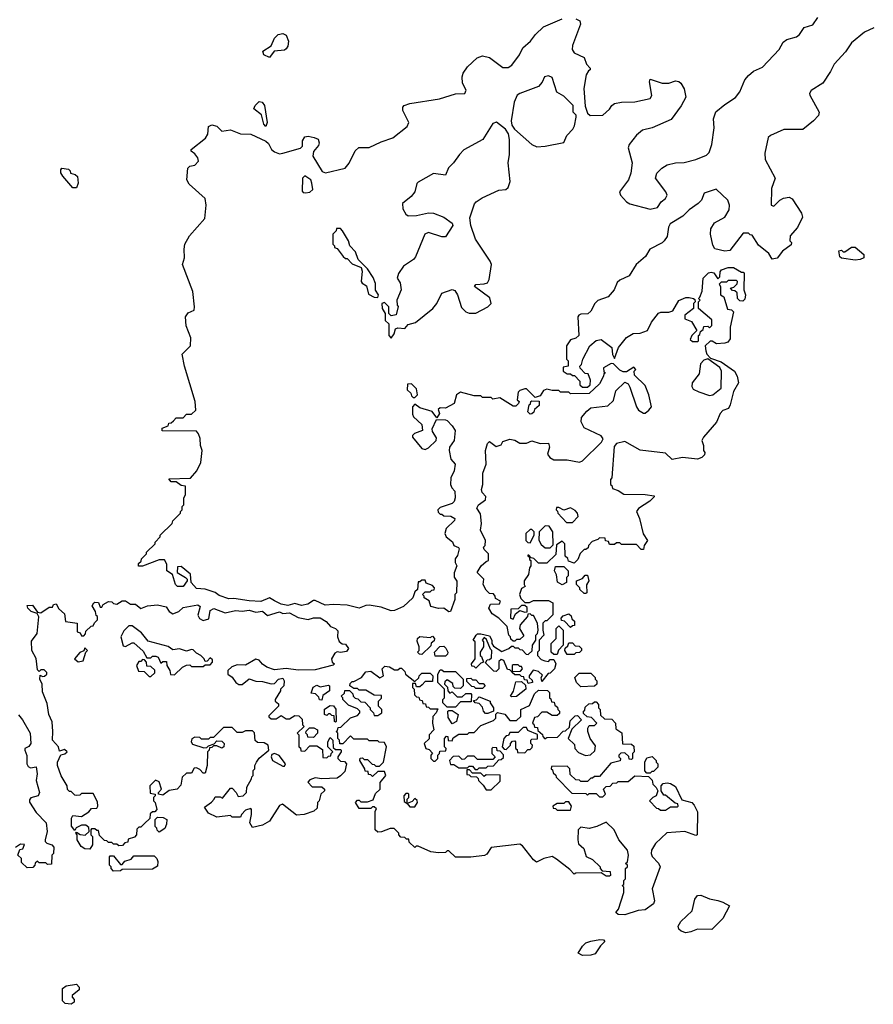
# Model space of a CAD drawing. Extents: x 2106670 to 2323771, y 35271 to 224896.
# Tile 106 of 256: x 2176190 to 2181233, y 94073 to 99892. Entities that reach past the tile are written whole.
import ezdxf

# ---------------------------------------------------------------- set-up
doc = ezdxf.new("R2010")
doc.units = 0

msp = doc.modelspace()

# ---------------------------------------------------------------- linework, layer by layer
at = {"layer": '0CON20XD'}
for points in [[(2179476.1, 99896.1), (2179500, 99885), (2179502.5, 99865), (2179455, 99740), (2179453.3, 99715), (2179466.2, 99696.2), (2179525, 99667.5), (2179539.3, 99629.3), (2179560, 99605), (2179560, 99595), (2179550, 99590), (2179537.5, 99565), (2179523.3, 99485), (2179530.7, 99380.7), (2179545, 99340), (2179560, 99325), (2179635, 99327.5), (2179675, 99362.5), (2179687.5, 99385), (2179704.3, 99395.7), (2179745, 99404.2), (2179825, 99405.8), (2179915, 99426), (2179925.6, 99444.4), (2179910.8, 99525), (2179915, 99540), (2179985, 99516), (2180025, 99517.1), (2180065, 99531.1), (2180085, 99526.9), (2180095, 99516), (2180116, 99484), (2180125.7, 99434.3), (2180097.3, 99382.7), (2180038.8, 99301.2), (2179926.6, 99253.4), (2179870.3, 99239.7), (2179835, 99210), (2179790, 99155), (2179784, 99135), (2179808.6, 99045), (2179801.4, 98985), (2179787.1, 98945), (2179734, 98875), (2179738.8, 98855), (2179775, 98816.2), (2179795, 98803.8), (2179915, 98771.2), (2179957.3, 98782.7), (2179980, 98815), (2180006, 98835), (2180014.3, 98855), (2180007.1, 98875), (2179945.7, 98955), (2179954.2, 98985), (2179983.8, 99015), (2180015, 99034.3), (2180065, 99045.6), (2180115, 99048), (2180183.9, 99066.1), (2180248.3, 99091.7), (2180263.6, 99106.4), (2180280, 99155), (2180293.6, 99253.6), (2180288, 99305), (2180303, 99347), (2180355, 99391.2), (2180418.3, 99431.7), (2180444.2, 99465.8), (2180474.3, 99535.7), (2180495, 99562.5), (2180525, 99586.7), (2180579.3, 99610.7), (2180676, 99715), (2180700.5, 99759.5), (2180722.5, 99775), (2180779.4, 99790.6), (2180797.1, 99805), (2180825, 99846.5), (2180875, 99861.4), (2180904.5, 99905)], [(2178922.5, 97097.5), (2178917.5, 97115), (2178926.2, 97145), (2178927, 97213), (2178946.7, 97265), (2178942.5, 97345), (2178953, 97387), (2178965, 97400), (2179005, 97370), (2179035, 97380), (2179045, 97400), (2179085, 97412.5), (2179115, 97407.5), (2179145, 97390), (2179185, 97390), (2179215, 97402.5), (2179265, 97387.5), (2179315, 97390), (2179320, 97365), (2179307.5, 97325), (2179322.5, 97305), (2179345, 97290), (2179425, 97291.2), (2179497, 97277), (2179515.9, 97284.1), (2179627.5, 97395), (2179637.5, 97415), (2179625, 97432.5), (2179525, 97480), (2179506.2, 97515), (2179509.3, 97540.7), (2179540.7, 97579.3), (2179565, 97597.5), (2179665, 97610), (2179698.3, 97641.7), (2179711.7, 97698.3), (2179765, 97750), (2179785, 97740), (2179795, 97720), (2179834.2, 97605), (2179846.2, 97585), (2179875, 97566.7), (2179885, 97567.5), (2179907.5, 97585), (2179922.5, 97605), (2179907.5, 97675), (2179885, 97730), (2179821.7, 97791.7), (2179820, 97815), (2179830, 97825), (2179818.3, 97838.3), (2179775, 97810), (2179755, 97810), (2179735, 97820), (2179698.3, 97858.3), (2179685, 97860), (2179640, 97835), (2179641.7, 97811.7), (2179650, 97805), (2179641.7, 97798.3), (2179640, 97785), (2179615, 97740), (2179555, 97682.5), (2179445, 97680), (2179435, 97690), (2179385, 97690), (2179375, 97700), (2179335, 97700), (2179305, 97707.5), (2179285, 97700), (2179265, 97670), (2179235, 97660), (2179185, 97710), (2179175, 97710), (2179145, 97700), (2179135, 97690), (2179130, 97645), (2179140, 97635), (2179137, 97623), (2179121.7, 97608.3), (2179105, 97607.5), (2179027, 97657), (2178985, 97650), (2178975, 97660), (2178925, 97660), (2178915, 97670), (2178875, 97670), (2178795, 97690), (2178771.2, 97675), (2178756, 97624), (2178705, 97596.7), (2178675, 97597.5), (2178661.7, 97588.3), (2178670, 97565), (2178655, 97540), (2178627, 97577), (2178555, 97597.5), (2178525, 97620), (2178510, 97605), (2178510.7, 97560.7), (2178517.5, 97545), (2178565, 97500), (2178570, 97465), (2178523, 97447), (2178510, 97435), (2178510, 97425), (2178565, 97357.5), (2178585, 97352.5), (2178605, 97362.5), (2178650, 97405), (2178651.7, 97421.7), (2178628.3, 97458.3), (2178627.5, 97475), (2178651.7, 97528.3), (2178705, 97527.5), (2178715, 97522.5), (2178745, 97492.5), (2178762.5, 97465), (2178756.7, 97405), (2178730, 97365), (2178726.7, 97345), (2178737.5, 97295), (2178763.3, 97265), (2178757.5, 97225), (2178737.5, 97185), (2178736.2, 97145), (2178743.3, 97125), (2178760, 97105), (2178763.6, 97066.4), (2178757.5, 97045), (2178745, 97032.5), (2178675, 97010), (2178660, 96995), (2178661.7, 96981.7), (2178675, 96970), (2178685, 96970), (2178695, 96960), (2178737, 96957), (2178760, 96945), (2178758.3, 96931.7), (2178710, 96885), (2178702.5, 96855), (2178710, 96835), (2178747.1, 96807.1), (2178754.2, 96784.2), (2178782.5, 96772.5), (2178786.7, 96765), (2178776.2, 96725), (2178763.6, 96706.4), (2178763.6, 96683.6), (2178772.5, 96665), (2178757, 96623), (2178757.5, 96597.5), (2178773, 96573), (2178770, 96505), (2178760, 96495), (2178760, 96465), (2178736.1, 96393.9), (2178725, 96393.3), (2178695, 96413.3), (2178665, 96412), (2178620, 96425), (2178608.3, 96458.3), (2178580, 96475), (2178580, 96485), (2178570, 96495), (2178585, 96510), (2178615, 96510), (2178625, 96520), (2178638.3, 96521.7), (2178640, 96535), (2178628.3, 96548.3), (2178591.7, 96561.7), (2178585, 96580), (2178565, 96580), (2178555, 96570), (2178545, 96570), (2178540, 96525), (2178525, 96510), (2178512.5, 96475), (2178457.5, 96425), (2178405, 96400), (2178385, 96398.8), (2178325, 96420), (2178255, 96431.2), (2178235, 96430), (2178195, 96413.8), (2178125, 96431.2), (2178045, 96436.2), (2177995, 96431.2), (2177935, 96460), (2177925, 96460), (2177892.3, 96437.7), (2177855, 96430.8), (2177815, 96441.2), (2177775, 96430), (2177735, 96437.5), (2177695, 96456.7), (2177665, 96476), (2177615, 96453.8), (2177545, 96456.7), (2177455, 96472), (2177425, 96470), (2177369.3, 96489.3), (2177345, 96507.5), (2177285, 96525.8), (2177235, 96530), (2177203.3, 96565), (2177200, 96615), (2177145, 96660), (2177121.7, 96658.3), (2177120, 96625), (2177170, 96595), (2177180, 96585), (2177180, 96575), (2177155, 96542), (2177122.5, 96542.5), (2177111.2, 96555), (2177093.3, 96613.3), (2177060, 96635), (2177060, 96675), (2177045, 96700), (2177015, 96700), (2176915, 96663.3), (2176891.7, 96661.7), (2176891.7, 96678.3), (2176908.3, 96691.7), (2176910, 96705), (2176940, 96735), (2176940, 96745), (2176990, 96795), (2176990, 96805), (2177020, 96835), (2177020, 96845), (2177090, 96915), (2177095, 96930), (2177140, 96975), (2177140, 96985), (2177150, 96995), (2177150, 97015), (2177160, 97025), (2177160, 97065), (2177170, 97085), (2177170, 97135), (2177145, 97140), (2177115, 97160), (2177085, 97160), (2177071.7, 97178.3), (2177198.3, 97181.7), (2177237.5, 97225), (2177260, 97275), (2177267.5, 97345), (2177258, 97375), (2177256.1, 97416.1), (2177247.5, 97445), (2177235, 97460), (2177031.7, 97461.7), (2177031.7, 97478.3), (2177068.3, 97491.7), (2177071.7, 97508.3), (2177085, 97510), (2177098.3, 97521.7), (2177115, 97540), (2177155, 97540), (2177175, 97560), (2177205, 97560), (2177230, 97585), (2177227.5, 97635), (2177163.6, 97843.6), (2177150, 97915), (2177200, 97965), (2177201.7, 98011.7), (2177173, 98083), (2177170, 98135), (2177185, 98160), (2177220, 98175), (2177222.5, 98195), (2177212.5, 98285), (2177152.5, 98445), (2177163.3, 98485), (2177161.2, 98535), (2177166.7, 98565), (2177193.3, 98615), (2177284, 98716), (2177292.2, 98795), (2177285.6, 98835.6), (2177190.5, 98920.5), (2177176.7, 98945), (2177183.3, 99015), (2177195, 99026.7), (2177225, 99032.5), (2177246.7, 99055), (2177243.3, 99075), (2177225, 99100), (2177202.5, 99115), (2177202.5, 99125), (2177287.7, 99192.3), (2177302.5, 99215), (2177305, 99260), (2177325, 99270), (2177355, 99262.5), (2177385, 99233.3), (2177435, 99240), (2177495, 99217.5), (2177555, 99216.2), (2177645, 99173.3), (2177659.3, 99159.3), (2177677.5, 99125), (2177695, 99110), (2177725, 99100), (2177745, 99102.5), (2177848.3, 99131.7), (2177860, 99145), (2177860, 99175), (2177875, 99198.8), (2177895, 99203.8), (2177930, 99195), (2177952.5, 99185), (2177960, 99165), (2177955, 99147.5), (2177926.4, 99113.6), (2177922.5, 99085), (2177977.5, 98995), (2177996.7, 98986.7), (2178112.5, 99015), (2178135.7, 99044.3), (2178172.7, 99117.3), (2178193.9, 99136.1), (2178255, 99136.7), (2178325, 99170), (2178395, 99193.3), (2178479.3, 99260.7), (2178490, 99285), (2178454.2, 99355), (2178453.3, 99375), (2178462.5, 99385), (2178495, 99396), (2178670, 99425), (2178765, 99453.3), (2178820, 99455), (2178827.5, 99475), (2178807, 99517), (2178804.3, 99555), (2178809.2, 99575), (2178835, 99613.8), (2178893, 99667), (2178925, 99677.5), (2178965, 99668), (2179045, 99610), (2179075, 99608.8), (2179097.3, 99622.7), (2179143.3, 99685), (2179162.5, 99725), (2179207.5, 99765), (2179237.5, 99805), (2179285, 99850), (2179395, 99897.5)], [(2177665, 99668.8), (2177632.5, 99685), (2177627.5, 99705), (2177675, 99737.5), (2177696.4, 99783.6), (2177716.4, 99803.6), (2177745, 99810), (2177765, 99800), (2177779.2, 99765), (2177774, 99735), (2177765, 99720), (2177755, 99712.5), (2177694, 99706), (2177665, 99668.8)], [(2181236.4, 99843.6), (2181181.2, 99818.8), (2181104.1, 99755.9), (2181068.8, 99701.2), (2181000.9, 99629.1), (2180980, 99585), (2180935, 99516.7), (2180865, 99472.5), (2180856.7, 99455), (2180858.8, 99445), (2180912.5, 99345), (2180910, 99325), (2180880, 99295), (2180817, 99243), (2180705, 99242.5), (2180625, 99207.5), (2180612.5, 99195), (2180593, 99103), (2180593.3, 99065), (2180653.3, 98955), (2180632.5, 98895), (2180630, 98795), (2180645, 98790), (2180680, 98825), (2180703, 98837), (2180735, 98842.5), (2180753, 98833), (2180808.3, 98748.3), (2180814.2, 98725), (2180785.8, 98664.2), (2180742.5, 98615), (2180740, 98585), (2180750, 98575), (2180748.3, 98561.7), (2180697, 98523), (2180665, 98482.5), (2180635, 98477.5), (2180615, 98510), (2180555, 98560), (2180518.3, 98618.3), (2180505, 98620), (2180495, 98630), (2180465, 98630), (2180385, 98527.5), (2180355, 98523.3), (2180297, 98537), (2180285, 98560), (2180271.2, 98625), (2180274, 98655), (2180295, 98691.2), (2180356.1, 98723.9), (2180381.7, 98768.3), (2180384, 98795), (2180373.8, 98825), (2180305, 98890), (2180233.8, 98866.2), (2180217.5, 98825), (2180197.5, 98805), (2180145, 98767.5), (2180108.3, 98731.7), (2180032.5, 98685), (2180023.9, 98666.1), (2180015, 98610), (2179997.5, 98585), (2179985, 98572.5), (2179913.6, 98536.4), (2179887.7, 98492.3), (2179832.5, 98445), (2179791.7, 98378.3), (2179735, 98352.5), (2179720.7, 98339.3), (2179702.5, 98295), (2179667.5, 98255), (2179605, 98232.5), (2179587.5, 98215), (2179565, 98170), (2179547, 98153), (2179505, 98152.5), (2179492.5, 98145), (2179487.5, 98135), (2179492.5, 98025), (2179475, 98010), (2179445, 98000), (2179420, 97965), (2179420, 97885), (2179430, 97875), (2179430, 97845), (2179401.7, 97838.3), (2179400, 97815), (2179425, 97800), (2179445, 97800), (2179455, 97790), (2179468.3, 97788.3), (2179500, 97755), (2179500, 97735), (2179515, 97720), (2179545, 97720), (2179560, 97735), (2179561.7, 97761.7), (2179548.3, 97798.3), (2179531.7, 97801.7), (2179501.7, 97831.7), (2179500, 97845), (2179510, 97855), (2179516.7, 97885), (2179558.8, 97965), (2179595, 97996), (2179625, 98001.2), (2179687.5, 97955), (2179693, 97913), (2179705, 97890), (2179727.5, 97955), (2179775, 98013.3), (2179815, 98036.7), (2179855, 98040), (2179900, 98055), (2179922.5, 98105), (2179965, 98157.5), (2179977, 98163), (2180025, 98162.5), (2180048.3, 98171.7), (2180085, 98232.5), (2180125, 98250), (2180145, 98250), (2180170, 98245), (2180178.3, 98238.3), (2180180, 98225), (2180170, 98215), (2180170, 98185), (2180120, 98145), (2180120, 98125), (2180158.3, 98108.3), (2180190, 98055), (2180160, 98025), (2180151.7, 98001.7), (2180165, 97990), (2180195, 97990), (2180200, 97995), (2180200, 98025), (2180208.3, 98031.7), (2180211.7, 98048.3), (2180228.3, 98061.7), (2180231.7, 98078.3), (2180255, 98080), (2180265, 98070), (2180280, 98085), (2180278.3, 98118.3), (2180200, 98185), (2180200, 98225), (2180210, 98235), (2180200, 98245), (2180208.3, 98251.7), (2180221.7, 98288.3), (2180227.5, 98365), (2180260, 98395), (2180275, 98400), (2180290, 98395), (2180315, 98360), (2180327, 98373), (2180328.3, 98401.7), (2180337, 98413), (2180375, 98427.5), (2180407, 98427), (2180455, 98400), (2180465, 98400), (2180470, 98395), (2180467.5, 98295), (2180477.5, 98265), (2180475, 98240), (2180461.7, 98228.3), (2180445, 98230), (2180430, 98245), (2180428.3, 98278.3), (2180415, 98290), (2180401.7, 98291.7), (2180390, 98305), (2180408.3, 98311.7), (2180428.3, 98331.7), (2180430, 98345), (2180425, 98350), (2180375, 98350), (2180365, 98340), (2180335, 98340), (2180321.7, 98328.3), (2180330, 98315), (2180330, 98265), (2180350, 98255), (2180371.7, 98181.7), (2180395, 98177.5), (2180406.2, 98165), (2180387.5, 98075), (2180387.5, 98005), (2180373, 97987), (2180355, 97980), (2180307, 97977), (2180281.7, 97991.7), (2180268.3, 97991.7), (2180240, 97965), (2180243.3, 97935), (2180250, 97915), (2180270.7, 97890.7), (2180335, 97870), (2180412.5, 97815), (2180428, 97785), (2180436, 97745), (2180406.7, 97695), (2180387.5, 97615), (2180377.5, 97595), (2180345, 97582.5), (2180327.5, 97565), (2180306.1, 97513.9), (2180230, 97425), (2180220, 97405), (2180230, 97375), (2180230, 97345), (2180237.5, 97335), (2180235, 97320), (2180220, 97305), (2180195, 97293.8), (2180105, 97303.8), (2180045, 97293.3), (2180005, 97330), (2179855, 97347.5), (2179765, 97398.8), (2179715, 97386.7), (2179701.2, 97368.8), (2179687.5, 97185), (2179680, 97175), (2179680, 97145), (2179688.3, 97138.3), (2179691.7, 97121.7), (2179725, 97110), (2179758.3, 97088.3), (2179885, 97086), (2179937.5, 97077.5), (2179938.3, 97071.7), (2179913, 97047), (2179845, 97002.5), (2179833.3, 96985), (2179852.5, 96945), (2179873.6, 96853.6), (2179900, 96815), (2179880, 96785), (2179875, 96760), (2179861.7, 96761.7), (2179835, 96790), (2179745, 96790), (2179735, 96800), (2179715, 96800), (2179705, 96790), (2179675, 96790), (2179668.3, 96808.3), (2179651.7, 96811.7), (2179648.3, 96828.3), (2179615, 96830), (2179605, 96820), (2179571.7, 96808.3), (2179550, 96785), (2179548.3, 96771.7), (2179535, 96760), (2179525, 96760), (2179501.7, 96738.3), (2179488.3, 96701.7), (2179465, 96680), (2179431.7, 96691.7), (2179428.3, 96708.3), (2179411.7, 96721.7), (2179410, 96795), (2179395, 96810), (2179361.7, 96788.3), (2179358.3, 96731.7), (2179305, 96680), (2179255, 96680), (2179228.3, 96708.3), (2179211.7, 96711.7), (2179198.3, 96728.3), (2179191.7, 96728.3), (2179191.7, 96721.7), (2179200, 96720), (2179201.7, 96701.7), (2179210, 96695), (2179210, 96665), (2179201.7, 96651.7), (2179197, 96613), (2179170, 96575), (2179170, 96555), (2179177, 96543), (2179155, 96530), (2179142.5, 96495), (2179151.2, 96471.2), (2179175, 96447.5), (2179201.7, 96448.3), (2179225, 96460), (2179315, 96460), (2179340, 96445), (2179340, 96375), (2179305, 96340), (2179295, 96340), (2179280, 96325), (2179280, 96285), (2179287.5, 96255), (2179260, 96225), (2179260, 96165), (2179250, 96155), (2179250, 96135), (2179271.7, 96111.7), (2179293, 96103), (2179315, 96100), (2179325, 96110), (2179345, 96110), (2179356.7, 96085), (2179350, 96055), (2179325, 96030), (2179311.7, 96028.3), (2179275, 95980), (2179270, 96005), (2179278.3, 96018.3), (2179255, 96040), (2179223, 96047), (2179200, 96015), (2179200, 96005), (2179218.3, 95988.3), (2179220, 95975), (2179195, 95970), (2179188.3, 95988.3), (2179171.7, 95991.7), (2179168.3, 96008.3), (2179155, 96010), (2179145, 96020), (2179115, 96020), (2179100, 96035), (2179100, 96040), (2179148.3, 96041.7), (2179160, 96055), (2179155, 96070), (2179145, 96070), (2179135, 96080), (2179105, 96080), (2179100, 96075), (2179100, 96040), (2179095, 96040), (2179085, 96050), (2179071.7, 96051.7), (2179050, 96105), (2179035, 96110), (2179021.7, 96098.3), (2179020, 96055), (2179005, 96040), (2178991.7, 96041.7), (2178941.7, 96091.7), (2178951.7, 96108.3), (2178965, 96110), (2178978.3, 96121.7), (2178980, 96165), (2178971.7, 96171.7), (2178948.3, 96228.3), (2178935, 96240), (2178922.5, 96225), (2178930, 96215), (2178930, 96185), (2178910, 96155), (2178910, 96135), (2178918.3, 96128.3), (2178930, 96095), (2178915, 96090), (2178885, 96060), (2178875, 96070), (2178861.7, 96071.7), (2178860, 96085), (2178880, 96115), (2178880, 96215), (2178870, 96225), (2178887.5, 96255), (2178895, 96262.5), (2178915, 96262.5), (2178965, 96250), (2178980, 96225), (2178980, 96205), (2178990, 96190), (2179038.3, 96158.3), (2179080, 96175), (2179095, 96190), (2179105, 96190), (2179115, 96180), (2179135, 96180), (2179145, 96170), (2179158.3, 96168.3), (2179181.7, 96141.7), (2179195, 96140), (2179218.3, 96161.7), (2179220, 96195), (2179240, 96225), (2179240, 96255), (2179250, 96265), (2179252.5, 96285), (2179250, 96325), (2179225, 96370), (2179215, 96370), (2179205, 96380), (2179191.7, 96378.3), (2179190, 96365), (2179146.7, 96315), (2179143.6, 96293.6), (2179168.3, 96251.7), (2179145, 96230), (2179125, 96230), (2179115, 96220), (2179105, 96220), (2179091.7, 96231.7), (2179090, 96245), (2179080, 96255), (2179070, 96305), (2179020, 96355), (2178980.7, 96380.7), (2178962.5, 96415), (2178971.7, 96438.3), (2179025, 96440), (2179030, 96455), (2179001.7, 96471.7), (2179000, 96485), (2178988.3, 96498.3), (2178965, 96500), (2178945, 96520), (2178927.5, 96555), (2178932.5, 96585), (2178893.3, 96625), (2178916.7, 96665), (2178945, 96690), (2178960, 96695), (2178960, 96735), (2178935, 96760), (2178930, 96775), (2178940, 96785), (2178942.5, 96815), (2178912.5, 96875), (2178917.5, 96915), (2178911.7, 96971.7), (2178890, 97005), (2178900, 97025), (2178941.2, 97055), (2178943.3, 97075), (2178922.5, 97097.5)], [(2179245, 99140), (2179295, 99143.8), (2179403.9, 99166.1), (2179421.7, 99208.3), (2179457.5, 99245), (2179467.5, 99265), (2179477.5, 99315), (2179477, 99327), (2179460, 99345), (2179460, 99385), (2179405, 99440), (2179363.6, 99463.6), (2179335, 99550), (2179315, 99560), (2179290, 99555), (2179277, 99523), (2179255, 99497.5), (2179145, 99456), (2179130, 99445), (2179111.2, 99405), (2179093.8, 99295), (2179098.3, 99268.3), (2179114, 99244), (2179215, 99153.3), (2179245, 99140)], [(2177645, 99260), (2177632.5, 99275), (2177619.2, 99329.2), (2177573.3, 99365), (2177581.2, 99385), (2177605, 99408.8), (2177622.5, 99405), (2177636.2, 99385), (2177652.5, 99285), (2177645, 99260)], [(2178385, 98010), (2178402.5, 98035), (2178410, 98065), (2178425, 98070), (2178465, 98066.9), (2178485, 98090), (2178527.8, 98102.2), (2178630, 98185), (2178654, 98215), (2178685, 98276.7), (2178745, 98296.7), (2178760.7, 98290.7), (2178775.9, 98265.9), (2178800.3, 98190.3), (2178825, 98166.2), (2178845, 98158), (2178885, 98158), (2178956.7, 98195), (2178975.7, 98214.3), (2178968.3, 98248.3), (2178877.5, 98315), (2178885, 98327.5), (2178935, 98330), (2178953, 98337), (2178963, 98357), (2178977.5, 98445), (2178970, 98465), (2178883.8, 98595), (2178855.9, 98675.9), (2178849.3, 98720.7), (2178876.4, 98803.6), (2178887.5, 98815), (2178921.7, 98838.3), (2179020, 98885), (2179061.7, 98888.3), (2179075, 98900), (2179087.5, 98935), (2179076.7, 99045), (2179083.3, 99095), (2179083, 99183), (2179077, 99217), (2179060, 99245), (2179007, 99287), (2178985, 99277.5), (2178926.4, 99183.6), (2178815, 99122.5), (2178787.5, 99095), (2178752.5, 99045), (2178723.9, 99016.1), (2178706.2, 98973.8), (2178635, 98982), (2178545, 98930.8), (2178537, 98923), (2178524.2, 98875), (2178502.1, 98847.9), (2178451.2, 98805), (2178454.4, 98774.4), (2178472.1, 98742.1), (2178485, 98732), (2178534.2, 98734.2), (2178605, 98750), (2178635, 98748), (2178695, 98724), (2178745, 98689.2), (2178750, 98675), (2178705, 98608.6), (2178685, 98608.6), (2178606.1, 98633.9), (2178583.3, 98625), (2178529.4, 98490.6), (2178515.8, 98474.2), (2178457.5, 98435), (2178428.3, 98391.7), (2178420, 98365), (2178437.5, 98337.5), (2178443.3, 98295), (2178417.5, 98235), (2178420, 98205), (2178426.2, 98196.2), (2178415, 98147.5), (2178385, 98142.5), (2178370, 98155), (2178370, 98195), (2178345, 98220), (2178330, 98215), (2178332.5, 98185), (2178350, 98155), (2178350, 98115), (2178370, 98095), (2178370, 98025), (2178385, 98010)], [(2176525, 98898.8), (2176505, 98898.8), (2176445, 98967.5), (2176433.3, 98986.7), (2176432.5, 99005), (2176440, 99015), (2176478.3, 99008.3), (2176488.3, 98998.3), (2176490, 98985), (2176517, 98977), (2176532.5, 98965), (2176535.8, 98925), (2176525, 98898.8)], [(2177878.3, 98868.3), (2177905, 98872.5), (2177921.7, 98888.3), (2177916.7, 98926.7), (2177910, 98945), (2177875, 98970), (2177860, 98955), (2177858.3, 98878.3), (2177865, 98870), (2177878.3, 98868.3)], [(2178305, 98250), (2178310, 98265), (2178293, 98293), (2178293, 98333), (2178278.3, 98368.3), (2178245, 98420), (2178190, 98475), (2178175, 98520), (2178140, 98555), (2178132.5, 98585), (2178097.5, 98645), (2178085, 98657.5), (2178061.7, 98658.3), (2178060, 98645), (2178040, 98625), (2178040, 98565), (2178050, 98555), (2178050, 98545), (2178065, 98540), (2178101.7, 98491.7), (2178115, 98480), (2178125, 98480), (2178155, 98450), (2178208.3, 98428.3), (2178212.5, 98405), (2178207.5, 98345), (2178212.5, 98335), (2178238.3, 98318.3), (2178250.7, 98270.7), (2178285, 98252.5), (2178305, 98250)], [(2181125, 98471.2), (2181045, 98482.5), (2181035, 98490), (2181030, 98525), (2181045, 98530), (2181055, 98520), (2181065, 98520), (2181105, 98547.5), (2181125, 98547.5), (2181177.5, 98505), (2181177.5, 98485), (2181155, 98473.8), (2181125, 98471.2)], [(2180265, 97671.4), (2180285, 97674.3), (2180334, 97715), (2180336.2, 97815), (2180325.7, 97835.7), (2180255, 97887.5), (2180230.9, 97879.1), (2180212.5, 97857.5), (2180205, 97800), (2180163.9, 97746.1), (2180160, 97725), (2180169.3, 97709.3), (2180203.1, 97693.1), (2180265, 97671.4)], [(2178525, 97660), (2178540, 97675), (2178535, 97710), (2178505, 97740), (2178481.7, 97738.3), (2178480, 97705), (2178500, 97685), (2178505, 97670), (2178515, 97660), (2178525, 97660)], [(2179205, 97560), (2179192.5, 97575), (2179200, 97615), (2179208.3, 97621.7), (2179210, 97635), (2179215, 97640), (2179258.3, 97638.3), (2179258.3, 97611.7), (2179231.7, 97588.3), (2179227, 97573), (2179215, 97562.5), (2179205, 97560)], [(2179455, 96920), (2179488.8, 96955), (2179486.2, 96975), (2179471.4, 96991.4), (2179445, 97006.7), (2179405, 96992.5), (2179375, 97010), (2179361.7, 97008.3), (2179360, 96995), (2179368.3, 96988.3), (2179370, 96975), (2179420.7, 96920.7), (2179455, 96920)], [(2179205, 96800), (2179230, 96845), (2179230, 96865), (2179215, 96880), (2179205, 96880), (2179180, 96855), (2179180, 96815), (2179191.7, 96801.7), (2179205, 96800)], [(2179325, 96770), (2179341.7, 96788.3), (2179340, 96865), (2179318.3, 96898.3), (2179295, 96900), (2179260, 96865), (2179257, 96817), (2179270, 96790), (2179295, 96770), (2179325, 96770)], [(2179395, 96552.5), (2179368.3, 96568.3), (2179361.7, 96611.7), (2179350, 96635), (2179355, 96660), (2179405, 96660), (2179430, 96635), (2179430, 96605), (2179420, 96595), (2179420, 96565), (2179395, 96552.5)], [(2179535, 96500), (2179525, 96500), (2179500, 96525), (2179500, 96535), (2179480, 96555), (2179480, 96575), (2179515, 96590), (2179531.7, 96608.3), (2179545, 96610), (2179552.5, 96575), (2179538.3, 96551.7), (2179540, 96505), (2179535, 96500)], [(2176605, 94990), (2176575, 94992.5), (2176552.5, 95005), (2176530, 95045), (2176530, 95075), (2176522.5, 95085), (2176525, 95090), (2176547.5, 95077.5), (2176577, 95073), (2176600, 95095), (2176598.3, 95118.3), (2176581.7, 95131.7), (2176555, 95132), (2176523.6, 95116.4), (2176515, 95100), (2176497, 95127), (2176497, 95173), (2176505, 95190), (2176555, 95183.3), (2176598.8, 95211.2), (2176615, 95230), (2176645, 95233.3), (2176652, 95245), (2176650, 95270), (2176625, 95320), (2176555, 95320), (2176545, 95310), (2176525, 95307.5), (2176515, 95310), (2176495, 95330), (2176485, 95330), (2176473, 95343), (2176470, 95365), (2176435, 95422.5), (2176414, 95485), (2176413.8, 95505), (2176432.5, 95547.5), (2176457, 95553), (2176470, 95565), (2176455, 95580), (2176425, 95570), (2176420, 95595), (2176383.3, 95635), (2176386.7, 95685), (2176381.7, 95741.7), (2176362.5, 95785), (2176351.7, 95851.7), (2176325, 95920), (2176322.5, 95965), (2176310, 95995), (2176311.7, 96018.3), (2176325, 96010), (2176337, 96013), (2176350, 96025), (2176350, 96035), (2176335, 96050), (2176315, 96050), (2176305, 96040), (2176295, 96050), (2176287, 96117), (2176262.5, 96165), (2176260.7, 96219.3), (2176294.2, 96265), (2176303, 96363), (2176292.5, 96382.5), (2176257.5, 96395), (2176237.5, 96415), (2176235, 96430), (2176265, 96432.5), (2176295, 96390), (2176315, 96387.5), (2176365, 96420), (2176385, 96420), (2176390, 96435), (2176405, 96440), (2176420.7, 96410.7), (2176455, 96380), (2176460, 96335), (2176530, 96325), (2176530, 96275), (2176548.3, 96268.3), (2176555, 96250), (2176568.3, 96251.7), (2176578.3, 96261.7), (2176581.7, 96278.3), (2176611.7, 96308.3), (2176625, 96310), (2176631.7, 96328.3), (2176650, 96345), (2176650, 96365), (2176641.7, 96371.7), (2176637.5, 96395), (2176618.3, 96428.3), (2176627.5, 96445), (2176635, 96450), (2176655, 96447.5), (2176665, 96420), (2176675, 96420), (2176683.6, 96436.4), (2176715, 96453.3), (2176735, 96452.5), (2176745, 96442.5), (2176765, 96437.5), (2176795, 96457.5), (2176815, 96456.7), (2176845, 96437.5), (2176875, 96437.5), (2176905, 96412.5), (2176945, 96427.5), (2177005, 96433.3), (2177055, 96422.5), (2177074.1, 96394.1), (2177095, 96380), (2177130, 96395), (2177155, 96417.5), (2177243, 96433), (2177256.7, 96425), (2177243, 96373), (2177252.3, 96352.3), (2177275, 96340.8), (2177308.1, 96351.9), (2177315, 96400), (2177337, 96413), (2177405, 96387.5), (2177465, 96401.2), (2177505, 96396.7), (2177545, 96402.5), (2177585, 96391.2), (2177625, 96396.2), (2177655, 96370), (2177725, 96392.5), (2177745, 96383.3), (2177785, 96387.5), (2177835, 96358.8), (2177895, 96346.7), (2177925, 96356.2), (2177965, 96357.5), (2178000, 96335), (2178026.7, 96306.7), (2178055, 96293.3), (2178070, 96280), (2178068.6, 96245), (2178076.8, 96216.8), (2178095, 96203.8), (2178115, 96202.5), (2178132.5, 96175), (2178121.7, 96158.3), (2178085, 96152.5), (2178065, 96156.2), (2178052, 96148), (2178032.5, 96115), (2178035.9, 96095.9), (2178050, 96085), (2178041.7, 96078.3), (2177935, 96050), (2177835, 96047.5), (2177765, 96057.5), (2177695, 96050), (2177650, 96065), (2177625, 96082.5), (2177605, 96107.5), (2177585, 96112.5), (2177525, 96077.5), (2177475, 96080), (2177443, 96067), (2177420, 96045), (2177420, 96025), (2177446.4, 96006.4), (2177467.5, 95975), (2177485, 95962.5), (2177505, 95962.5), (2177545, 95997.5), (2177585, 95982.5), (2177625, 95980), (2177675, 95967.5), (2177695, 95970), (2177720, 95995), (2177745, 96000), (2177752.5, 95985), (2177750, 95955), (2177730, 95935), (2177730, 95925), (2177700, 95875), (2177700, 95865), (2177718.3, 95848.3), (2177720, 95835), (2177661.7, 95778.3), (2177661.7, 95771.7), (2177675, 95760), (2177705, 95760), (2177735, 95780), (2177765, 95760), (2177785, 95760), (2177815, 95780), (2177838.3, 95778.3), (2177858.3, 95758.3), (2177860, 95725), (2177870, 95715), (2177830, 95675), (2177840, 95665), (2177840, 95595), (2177848.3, 95588.3), (2177851.7, 95571.7), (2177875, 95570), (2177905, 95600), (2177945, 95600), (2177978.3, 95578.3), (2177981.7, 95531.7), (2178005, 95530), (2178015, 95540), (2178028.3, 95541.7), (2178030, 95555), (2178040, 95565), (2178010, 95595), (2178010, 95625), (2178025, 95650), (2178040, 95635), (2178041.7, 95591.7), (2178055, 95580), (2178085, 95580), (2178090, 95575), (2178090, 95565), (2178070, 95535), (2178070, 95525), (2178078.3, 95518.3), (2178085, 95510), (2178108.3, 95508.3), (2178120, 95495), (2178111.7, 95448.3), (2178085, 95422.5), (2178065, 95410), (2177975, 95406.7), (2177935, 95412.5), (2177905, 95400), (2177893, 95387), (2177918.3, 95358.3), (2177975, 95357.5), (2177990, 95345), (2177990, 95335), (2177970, 95315), (2177960, 95275), (2177950, 95265), (2177947, 95233), (2177927.5, 95215), (2177870, 95195), (2177825, 95191.2), (2177743.6, 95256.4), (2177725, 95247.5), (2177666.7, 95155), (2177625, 95132.5), (2177565, 95117.5), (2177550, 95145), (2177560, 95195), (2177560, 95225), (2177555, 95230), (2177525, 95220), (2177500, 95195), (2177495, 95180), (2177445, 95180), (2177435, 95190), (2177355, 95180), (2177305, 95202.5), (2177282.5, 95237.5), (2177323, 95267), (2177340, 95285), (2177345, 95300), (2177375, 95300), (2177388.3, 95291.7), (2177435, 95350), (2177445, 95350), (2177470, 95325), (2177481.7, 95301.7), (2177510, 95305), (2177530, 95325), (2177533, 95357), (2177560, 95405), (2177561.7, 95418.3), (2177570, 95425), (2177570, 95455), (2177580, 95465), (2177580, 95485), (2177590, 95505), (2177605, 95527.5), (2177662.5, 95575), (2177657.5, 95605), (2177635, 95617.5), (2177595, 95620), (2177581.7, 95631.7), (2177577, 95677), (2177565, 95690), (2177525, 95690), (2177505, 95680), (2177475, 95680), (2177445, 95710), (2177395, 95710), (2177335, 95650), (2177315, 95650), (2177305, 95640), (2177265, 95640), (2177255, 95650), (2177225, 95652.5), (2177207, 95643), (2177202.5, 95625), (2177210.7, 95610.7), (2177278.3, 95588.3), (2177295, 95590), (2177305, 95600), (2177338.3, 95611.7), (2177355, 95630), (2177385, 95627.5), (2177397.5, 95615), (2177396.7, 95595), (2177385, 95587.5), (2177355, 95600), (2177335, 95600), (2177325, 95590), (2177311.7, 95588.3), (2177310, 95575), (2177300, 95565), (2177297.5, 95485), (2177285, 95440), (2177275, 95440), (2177255, 95460), (2177235, 95470), (2177221.7, 95468.3), (2177205, 95440), (2177175, 95440), (2177150, 95415), (2177141.7, 95368.3), (2177120, 95345), (2177073, 95337), (2177035, 95310), (2177010, 95315), (2177010, 95325), (2177027.5, 95345), (2177015, 95387.5), (2176993, 95397), (2176960, 95365), (2176961.7, 95321.7), (2176990, 95315), (2176990, 95305), (2176980, 95295), (2176980, 95275), (2176990, 95265), (2177000, 95225), (2176988.3, 95211.7), (2176975, 95210), (2176961.7, 95198.3), (2176958.3, 95171.7), (2176928.3, 95141.7), (2176905, 95120), (2176895, 95120), (2176881.7, 95108.3), (2176880, 95075), (2176868.3, 95061.7), (2176831.7, 95048.3), (2176828.3, 95031.7), (2176811.7, 95028.3), (2176798.3, 95011.7), (2176775, 95010), (2176765, 95020), (2176745, 95020), (2176735, 95030), (2176715, 95030), (2176705, 95040), (2176691.7, 95041.7), (2176661.7, 95071.7), (2176655, 95100), (2176645, 95100), (2176635, 95110), (2176615, 95110), (2176610, 95105), (2176610, 95075), (2176620, 95065), (2176620, 95015), (2176605, 94990)], [(2179105, 96350), (2179120, 96380), (2179145, 96400), (2179175, 96390), (2179188.3, 96391.7), (2179188.3, 96418.3), (2179175, 96430), (2179155, 96430), (2179135, 96410), (2179091.7, 96408.3), (2179090, 96355), (2179105, 96350)], [(2179445, 96300), (2179408.3, 96338.3), (2179391.7, 96341.7), (2179390, 96355), (2179401.7, 96368.3), (2179435, 96380), (2179448.3, 96368.3), (2179451.7, 96351.7), (2179468.3, 96338.3), (2179468.3, 96311.7), (2179455, 96310), (2179445, 96300)], [(2177105, 96020), (2177152.5, 96065), (2177175, 96077.5), (2177195, 96080), (2177205, 96070), (2177275, 96070), (2177285, 96080), (2177315, 96080), (2177330, 96095), (2177328.3, 96108.3), (2177315, 96120), (2177298.3, 96101.7), (2177285, 96100), (2177280, 96115), (2177260, 96135), (2177235, 96147.5), (2177215, 96167.5), (2177205, 96170), (2177175, 96160), (2177135, 96173.8), (2177095, 96167.5), (2177067, 96187), (2176948.3, 96218.3), (2176909.3, 96269.3), (2176855, 96310), (2176835, 96310), (2176805, 96280), (2176787.5, 96245), (2176801.7, 96191.7), (2176815, 96187.5), (2176855, 96210), (2176865, 96210), (2176919.3, 96159.3), (2176941.7, 96121.7), (2176965, 96120), (2176975, 96130), (2176995, 96130), (2177007.5, 96125), (2177025, 96090), (2177035, 96100), (2177058.3, 96098.3), (2177060, 96075), (2177077.5, 96045), (2177081.7, 96021.7), (2177105, 96020)], [(2179365, 96140), (2179345, 96140), (2179330, 96155), (2179330, 96205), (2179360, 96235), (2179360, 96295), (2179375, 96310), (2179400, 96285), (2179400, 96195), (2179373, 96167), (2179365, 96140)], [(2178565, 96140), (2178551.7, 96141.7), (2178540, 96155), (2178550, 96165), (2178550, 96185), (2178538.3, 96218.3), (2178540, 96235), (2178555, 96247.5), (2178615, 96240), (2178628.3, 96248.3), (2178640, 96235), (2178638.3, 96221.7), (2178621.7, 96208.3), (2178618.3, 96191.7), (2178565, 96140)], [(2176535, 96096.7), (2176565, 96102.5), (2176580, 96155), (2176590, 96165), (2176575, 96180), (2176568.3, 96161.7), (2176545, 96152.5), (2176513.3, 96115), (2176535, 96096.7)], [(2178705, 96130), (2178645, 96130), (2178640, 96155), (2178671.7, 96188.3), (2178695, 96190), (2178708.3, 96178.3), (2178720, 96155), (2178718.3, 96141.7), (2178705, 96130)], [(2179465, 96140), (2179425, 96140), (2179410, 96165), (2179411.7, 96178.3), (2179428.3, 96191.7), (2179435, 96210), (2179455, 96210), (2179471.7, 96191.7), (2179495, 96190), (2179510, 96175), (2179510, 96165), (2179498.3, 96151.7), (2179475, 96150), (2179465, 96140)], [(2176965, 96010), (2176988.3, 96031.7), (2176988.3, 96048.3), (2176965, 96070), (2176941.7, 96071.7), (2176940, 96095), (2176928.3, 96108.3), (2176915, 96110), (2176905, 96100), (2176895, 96100), (2176880, 96075), (2176891.7, 96041.7), (2176925, 96040), (2176955, 96010), (2176965, 96010)], [(2179765, 94602.5), (2179725, 94603.3), (2179712.5, 94615), (2179727.5, 94635), (2179760, 94735), (2179760, 94765), (2179750, 94775), (2179758.3, 94781.7), (2179760, 94805), (2179770, 94815), (2179770, 94875), (2179780, 94885), (2179780, 94895), (2179770, 94905), (2179780, 94915), (2179787.5, 94955), (2179780, 94985), (2179730, 95045), (2179702.5, 95105), (2179655, 95150), (2179600, 95125), (2179555, 95112.5), (2179505, 95120), (2179490, 95105), (2179487.5, 95045), (2179491.7, 95021.7), (2179522.5, 94995), (2179537, 94947), (2179575, 94930), (2179620, 94885), (2179620, 94875), (2179631.7, 94861.7), (2179678.3, 94858.3), (2179680, 94835), (2179675, 94830), (2179655, 94830), (2179625, 94850), (2179475, 94847.5), (2179465, 94842.5), (2179440, 94870), (2179361.9, 94931.9), (2179335, 94946.2), (2179286, 94934), (2179243.3, 94913.3), (2179225, 94927.5), (2179160, 95010), (2179145, 95020), (2178975, 95000), (2178949.3, 94960.7), (2178936.4, 94953.6), (2178855, 94943.8), (2178765, 94943.3), (2178725, 94980), (2178715, 94980), (2178705, 94970), (2178665, 94967.5), (2178620, 94975), (2178545, 95007.5), (2178532.5, 95007.5), (2178525, 95000), (2178491.7, 95031.7), (2178488.3, 95048.3), (2178475, 95050), (2178465, 95060), (2178441.7, 95061.7), (2178430, 95075), (2178430, 95085), (2178401.7, 95111.7), (2178378.3, 95111.7), (2178328.3, 95091.7), (2178305, 95090), (2178290, 95105), (2178290, 95215), (2178298.3, 95228.3), (2178285, 95240), (2178275, 95240), (2178265, 95230), (2178195, 95230), (2178173.3, 95266.7), (2178185, 95280), (2178195, 95280), (2178205, 95270), (2178245, 95270), (2178278.3, 95281.7), (2178291.7, 95318.3), (2178320, 95345), (2178320, 95385), (2178352.5, 95425), (2178345, 95450), (2178305, 95450), (2178275, 95420), (2178265, 95430), (2178251.7, 95431.7), (2178248.3, 95448.3), (2178231.7, 95451.7), (2178230, 95465), (2178200, 95515), (2178201.7, 95528.3), (2178215, 95530), (2178225, 95520), (2178245, 95520), (2178271.7, 95491.7), (2178285, 95490), (2178295, 95480), (2178315, 95480), (2178340, 95505), (2178357.5, 95595), (2178345, 95620), (2178313, 95623), (2178305, 95630), (2178255, 95630), (2178245, 95640), (2178165, 95640), (2178145, 95660), (2178098.3, 95611.7), (2178081.7, 95611.7), (2178080, 95635), (2178070, 95645), (2178070, 95675), (2178060, 95685), (2178068.3, 95691.7), (2178071.7, 95708.3), (2178088.3, 95711.7), (2178143.9, 95766.1), (2178185, 95780), (2178200, 95795), (2178200, 95805), (2178185, 95820), (2178131.7, 95841.7), (2178100, 95875), (2178100, 95885), (2178090, 95895), (2178108.3, 95911.7), (2178111.7, 95928.3), (2178138.3, 95928.3), (2178158.3, 95908.3), (2178160, 95895), (2178171.7, 95881.7), (2178188.3, 95878.3), (2178205, 95860), (2178228.3, 95858.3), (2178260, 95825), (2178260, 95815), (2178280, 95795), (2178285, 95780), (2178305, 95780), (2178330, 95795), (2178330, 95815), (2178310, 95835), (2178310, 95865), (2178328.3, 95881.7), (2178328.3, 95898.3), (2178285, 95900), (2178235, 95930), (2178195, 95930), (2178185, 95940), (2178165, 95940), (2178140, 95955), (2178141.7, 95968.3), (2178155, 95980), (2178165, 95980), (2178210, 96005), (2178235, 96037.5), (2178265, 96042.5), (2178317.5, 96002.5), (2178340, 96015), (2178332.5, 96055), (2178348.3, 96071.7), (2178375, 96067.5), (2178405, 96050), (2178425, 96050), (2178435, 96060), (2178445, 96060), (2178465, 96040), (2178470, 96025), (2178525, 95980), (2178548.3, 96001.7), (2178550, 96015), (2178565, 96030), (2178615, 96030), (2178630, 96015), (2178628.3, 95981.7), (2178585, 95980), (2178568.3, 95961.7), (2178555, 95950), (2178535, 95950), (2178528.3, 95968.3), (2178511.7, 95968.3), (2178510, 95945), (2178520, 95935), (2178521.7, 95901.7), (2178535, 95890), (2178548.3, 95888.3), (2178551.7, 95871.7), (2178568.3, 95868.3), (2178571.7, 95851.7), (2178588.3, 95848.3), (2178591.7, 95831.7), (2178605, 95830), (2178615, 95820), (2178660, 95820), (2178650, 95795), (2178630, 95775), (2178628.8, 95735), (2178637.5, 95695), (2178610, 95665), (2178608.3, 95641.7), (2178580, 95615), (2178590, 95585), (2178608.3, 95578.3), (2178628.3, 95558.3), (2178620, 95545), (2178620, 95525), (2178635, 95510), (2178645, 95510), (2178660, 95525), (2178660, 95545), (2178670, 95555), (2178671.7, 95568.3), (2178708.3, 95571.7), (2178710, 95585), (2178700, 95595), (2178700, 95645), (2178711.7, 95658.3), (2178720, 95655), (2178721.7, 95631.7), (2178745, 95630), (2178751.7, 95648.3), (2178785, 95670), (2178835, 95670), (2178845, 95680), (2178875, 95680), (2178915, 95720), (2178989.3, 95750.7), (2179002.5, 95765), (2179002.5, 95787.5), (2179012.5, 95797.5), (2179057, 95787), (2179085, 95750), (2179125, 95750), (2179150, 95775), (2179150, 95815), (2179201.7, 95838.3), (2179231.7, 95908.3), (2179255, 95930), (2179308.3, 95928.3), (2179320, 95915), (2179320, 95885), (2179328.3, 95878.3), (2179331.7, 95861.7), (2179348.3, 95858.3), (2179351.7, 95841.7), (2179368.3, 95828.3), (2179370, 95815), (2179380, 95805), (2179378.3, 95791.7), (2179365, 95780), (2179335, 95780), (2179305, 95800), (2179275, 95800), (2179248.3, 95771.7), (2179231.7, 95768.3), (2179220, 95735), (2179228.3, 95728.3), (2179231.7, 95711.7), (2179248.3, 95708.3), (2179251.7, 95691.7), (2179278.3, 95668.3), (2179280, 95655), (2179291.7, 95641.7), (2179305, 95650), (2179368.3, 95651.7), (2179401.7, 95688.3), (2179415, 95690), (2179438.3, 95711.7), (2179441.7, 95748.3), (2179471.7, 95778.3), (2179485, 95780), (2179510, 95755), (2179451.7, 95698.3), (2179430, 95645), (2179468.3, 95608.3), (2179470, 95585), (2179491.7, 95561.7), (2179533, 95543), (2179562.5, 95547.5), (2179588.3, 95571.7), (2179591.7, 95601.7), (2179560, 95645), (2179547.5, 95685), (2179547.5, 95705), (2179555, 95720), (2179585, 95720), (2179600, 95735), (2179568.3, 95768.3), (2179541.7, 95771.7), (2179521.7, 95791.7), (2179520, 95805), (2179528.3, 95811.7), (2179531.7, 95828.3), (2179551.7, 95848.3), (2179575, 95850), (2179585, 95860), (2179595, 95860), (2179610, 95845), (2179610, 95825), (2179620, 95815), (2179621.7, 95781.7), (2179645, 95760), (2179688.3, 95758.3), (2179710, 95735), (2179711.7, 95701.7), (2179748.3, 95678.3), (2179751.7, 95611.7), (2179805, 95610), (2179818.3, 95598.3), (2179820, 95565), (2179810, 95555), (2179810, 95525), (2179805, 95520), (2179791.7, 95521.7), (2179788.3, 95538.3), (2179765, 95560), (2179741.7, 95558.3), (2179730, 95545), (2179730, 95535), (2179740, 95525), (2179738.3, 95511.7), (2179681.7, 95498.3), (2179615, 95420), (2179585, 95420), (2179575, 95410), (2179565, 95410), (2179545, 95390), (2179505, 95390), (2179497, 95397), (2179475, 95400), (2179441.7, 95431.7), (2179440, 95465), (2179425, 95480), (2179331.7, 95478.3), (2179330, 95465), (2179338.3, 95458.3), (2179341.7, 95441.7), (2179358.3, 95428.3), (2179360, 95415), (2179451.7, 95321.7), (2179535, 95320), (2179545, 95310), (2179555, 95320), (2179595, 95320), (2179615, 95300), (2179635, 95300), (2179650, 95315), (2179640, 95345), (2179655, 95360), (2179678.3, 95361.7), (2179695, 95380), (2179717, 95383), (2179725, 95390), (2179785, 95390), (2179825, 95422.5), (2179905, 95420), (2179927, 95397), (2179930, 95375), (2179950, 95355), (2179960, 95335), (2179950, 95305), (2179930, 95295), (2179910, 95275), (2179951.7, 95231.7), (2179965, 95230), (2179975, 95220), (2180005, 95220), (2180035, 95240), (2180075, 95240), (2180080, 95245), (2180078.3, 95258.3), (2180061.7, 95261.7), (2180005, 95310), (2179995, 95310), (2179980, 95335), (2179980, 95365), (2179991.7, 95378.3), (2180015, 95382.5), (2180035, 95377.5), (2180065, 95360), (2180101.7, 95281.7), (2180160, 95265), (2180175, 95250), (2180195, 95210), (2180192.5, 95075), (2180185, 95070), (2180120, 95095), (2180013, 95087), (2179946.7, 95023.3), (2179922.5, 94985), (2179920, 94965), (2179926.4, 94946.4), (2179965, 94907.5), (2179973.3, 94885), (2179926.7, 94755), (2179940, 94685), (2179935, 94667.5), (2179885, 94632.5), (2179843, 94627), (2179765, 94602.5)], [(2178765, 95830), (2178715, 95830), (2178690, 95855), (2178690, 95875), (2178700, 95885), (2178700, 95935), (2178660, 95975), (2178660, 96025), (2178675, 96050), (2178685, 96050), (2178695, 96040), (2178765, 96040), (2178810, 95995), (2178810, 95955), (2178795, 95940), (2178761.7, 95941.7), (2178751.7, 95951.7), (2178748.3, 95968.3), (2178715, 95990), (2178701.7, 95978.3), (2178700, 95965), (2178718.3, 95948.3), (2178720, 95925), (2178731.7, 95911.7), (2178745, 95920), (2178775, 95890), (2178805, 95890), (2178825, 95910), (2178855, 95910), (2178860, 95905), (2178858.3, 95861.7), (2178795, 95860), (2178765, 95830)], [(2179505, 95950), (2179480, 95975), (2179470, 96005), (2179495, 96030), (2179565, 96030), (2179590, 96005), (2179590, 95995), (2179600, 95985), (2179600, 95965), (2179585, 95952.5), (2179505, 95950)], [(2177975, 95870), (2177961.7, 95871.7), (2177958.3, 95888.3), (2177938.3, 95908.3), (2177911.7, 95911.7), (2177923, 95947), (2177945, 95960), (2177965, 95950), (2178015, 95960), (2178020, 95955), (2178020, 95925), (2177981.7, 95898.3), (2177975, 95870)], [(2178925, 95940), (2178885, 95940), (2178875, 95950), (2178861.7, 95951.7), (2178831.7, 95981.7), (2178831.7, 95998.3), (2178855, 96000), (2178865, 95990), (2178885, 95990), (2178905, 95970), (2178928.3, 95968.3), (2178940, 95955), (2178925, 95940)], [(2179095, 95890), (2179090, 95895), (2179107, 95923), (2179121.7, 95978.3), (2179155, 95980), (2179178.3, 95958.3), (2179180, 95935), (2179125, 95892.5), (2179095, 95890)], [(2178941.7, 95791.7), (2178930, 95805), (2178925, 95830), (2178905, 95850), (2178880, 95855), (2178871.7, 95868.3), (2178888.3, 95871.7), (2178905, 95890), (2178970, 95865), (2178970, 95855), (2178990, 95825), (2178990, 95805), (2178955, 95792.5), (2178941.7, 95791.7)], [(2178055, 95740), (2178050, 95745), (2178048.3, 95778.3), (2178035, 95780), (2178025, 95790), (2178015, 95790), (2178005, 95780), (2177990, 95785), (2177991.7, 95818.3), (2178025, 95840), (2178045, 95837.5), (2178057, 95817), (2178060, 95745), (2178055, 95740)], [(2176183, 95783), (2176207.5, 95755), (2176251.2, 95675), (2176256.7, 95615), (2176245, 95597.5), (2176220, 95585), (2176220, 95575), (2176233, 95543), (2176233.3, 95495), (2176239.3, 95479.3), (2176255, 95470), (2176287, 95477), (2176292.5, 95435), (2176287.5, 95395), (2176308, 95325), (2176300, 95305), (2176257, 95293), (2176248.3, 95281.7), (2176248.3, 95268.3), (2176287, 95207), (2176347.5, 95145), (2176352.5, 95095), (2176340, 95045), (2176340, 95035), (2176350, 95025), (2176380, 95015), (2176391.7, 95001.7), (2176390, 94965), (2176380, 94955), (2176378.3, 94901.7), (2176355, 94900), (2176345, 94910), (2176305, 94910), (2176295, 94920), (2176281.7, 94908.3), (2176280, 94895), (2176268.3, 94881.7), (2176235, 94880), (2176201.7, 94911.7), (2176200, 94935), (2176180, 94955), (2176191.7, 94988.3), (2176208.3, 94991.7), (2176218.3, 95018.3), (2176195, 95020), (2176165, 95000)], [(2178745, 95730), (2178721.7, 95768.3), (2178720, 95805), (2178725, 95810), (2178745, 95810), (2178780, 95785), (2178770, 95745), (2178745, 95730)], [(2177925, 95650), (2177891.7, 95651.7), (2177890, 95665), (2177880, 95675), (2177881.7, 95688.3), (2177903, 95707), (2177927, 95707), (2177950, 95695), (2177950, 95675), (2177925, 95650)], [(2179175, 95560), (2179191.7, 95578.3), (2179205, 95580), (2179218.3, 95591.7), (2179220, 95605), (2179210, 95615), (2179210, 95635), (2179215, 95640), (2179248.3, 95641.7), (2179248.3, 95668.3), (2179191.7, 95691.7), (2179185, 95710), (2179165, 95710), (2179135, 95680), (2179085, 95680), (2179078.3, 95661.7), (2179065, 95660), (2179050, 95645), (2179040, 95595), (2179051.7, 95581.7), (2179065, 95580), (2179090, 95605), (2179090, 95615), (2179101.7, 95628.3), (2179115, 95630), (2179120, 95625), (2179120, 95585), (2179128.3, 95578.3), (2179131.7, 95561.7), (2179175, 95560)], [(2177755, 95480), (2177760, 95495), (2177722.9, 95542.9), (2177695, 95556.2), (2177680.5, 95549.5), (2177676.2, 95535), (2177684.1, 95514.1), (2177745, 95480), (2177755, 95480)], [(2178895, 95460), (2178905, 95470), (2178945, 95470), (2178955, 95480), (2178988.3, 95481.7), (2179021.7, 95518.3), (2179035, 95520), (2179048.3, 95531.7), (2179048.3, 95548.3), (2179028.3, 95568.3), (2179011.7, 95571.7), (2179008.3, 95588.3), (2178985, 95590), (2178980, 95585), (2178980, 95555), (2179000, 95535), (2178985, 95520), (2178895, 95520), (2178875, 95540), (2178835, 95540), (2178818.3, 95521.7), (2178805, 95520), (2178785, 95540), (2178751.7, 95538.3), (2178730, 95515), (2178735, 95490), (2178755, 95490), (2178785, 95470), (2178835, 95470), (2178845, 95480), (2178865, 95480), (2178881.7, 95461.7), (2178895, 95460)], [(2179915, 95440), (2179895, 95440), (2179883, 95453), (2179882.5, 95505), (2179895, 95530), (2179927.5, 95537.5), (2179950, 95515), (2179950, 95505), (2179960, 95495), (2179960, 95475), (2179935, 95450), (2179925, 95450), (2179915, 95440)], [(2178975, 95340), (2179028.3, 95391.7), (2179028.3, 95428.3), (2178945, 95430), (2178935, 95420), (2178915, 95440), (2178865, 95440), (2178848.3, 95458.3), (2178831.7, 95458.3), (2178831.7, 95431.7), (2178845, 95430), (2178855, 95420), (2178888.3, 95418.3), (2178898.3, 95408.3), (2178900, 95395), (2178928.3, 95368.3), (2178945, 95340), (2178975, 95340)], [(2178525, 95240), (2178540, 95265), (2178538.3, 95278.3), (2178525, 95290), (2178508.3, 95271.7), (2178480, 95260), (2178480, 95285), (2178490, 95295), (2178490, 95315), (2178485, 95320), (2178471.7, 95318.3), (2178460, 95305), (2178461.7, 95271.7), (2178480, 95260), (2178495, 95240), (2178525, 95240)], [(2179445, 95220), (2179450, 95245), (2179435, 95270), (2179415, 95270), (2179405, 95260), (2179365, 95260), (2179340, 95245), (2179341.7, 95231.7), (2179355, 95230), (2179365, 95220), (2179445, 95220)], [(2177015, 95090), (2177001.7, 95101.7), (2177000, 95115), (2176990, 95125), (2176990, 95165), (2177005, 95180), (2177037, 95177), (2177060, 95165), (2177058.3, 95138.3), (2177047, 95113), (2177015, 95090)], [(2176745, 94860), (2176730, 94875), (2176730, 94885), (2176720, 94895), (2176720, 94945), (2176725, 94950), (2176745, 94950), (2176785, 94900), (2176795, 94900), (2176811.7, 94918.3), (2176848.3, 94931.7), (2176865, 94950), (2176985, 94950), (2177000, 94935), (2177006.4, 94916.4), (2177005, 94890), (2176975, 94872.5), (2176795, 94870), (2176785, 94862.5), (2176745, 94860)], [(2180125, 94496.2), (2180097.5, 94505), (2180085, 94516.7), (2180080.8, 94535), (2180095, 94563.3), (2180163.6, 94626.4), (2180178.8, 94695), (2180195, 94716.7), (2180215, 94717.5), (2180265, 94697.5), (2180315, 94687.5), (2180345, 94677.5), (2180382.5, 94655), (2180345, 94580), (2180280, 94515), (2180195, 94517.5), (2180155, 94502.5), (2180125, 94496.2)], [(2179515, 94362.5), (2179490, 94375), (2179515, 94417.5), (2179535, 94436.7), (2179565, 94446.7), (2179617, 94457), (2179640, 94455), (2179647.5, 94445), (2179620.7, 94419.3), (2179589.3, 94370.7), (2179565, 94363.3), (2179515, 94362.5)], [(2176495, 94073.3), (2176458.3, 94078.3), (2176443, 94093), (2176443, 94167), (2176465, 94182.5), (2176525, 94192.5), (2176542.5, 94175), (2176541.7, 94158.3), (2176500, 94125), (2176500, 94115), (2176511.7, 94101.7), (2176512.5, 94085), (2176495, 94073.3)]]:
    msp.add_lwpolyline(points, dxfattribs=at)

doc.saveas('drawing.dxf')
